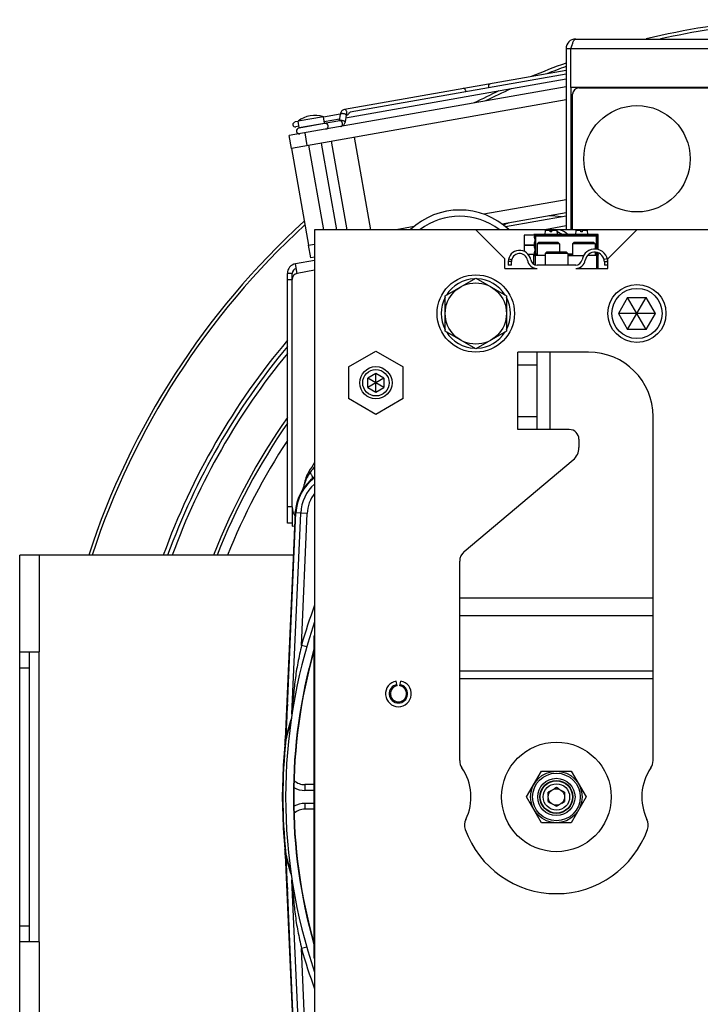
# Model space of a CAD drawing. Extents: x -1704 to 1181, y 8 to 1714.
# Tile 2 of 84: x -1704 to -1492, y 794 to 1100. Entities that reach past the tile are written whole.
import ezdxf

# ---------------------------------------------------------------- set-up
doc = ezdxf.new("R2010")
doc.units = 0
doc.header["$LTSCALE"] = 65.395
doc.layers.get('0').update_dxf_attribs({"linetype": 'CONTINUOUS'})
doc.layers.add('3_ALL_AXES', color=7, linetype='CONTINUOUS')

msp = doc.modelspace()

# ---------------------------------------------------------------- linework, layer by layer
at = {"color": 6, "linetype": 'CONTINUOUS'}
for p, q in [((-1531.05, 1093.92), (-1373.05, 1093.92)), ((-1534.05, 1090.92), (-1534.05, 1034.76)), ((-1532.55, 1090.92), (-1534.05, 1090.92)), ((-1532.55, 1078.92), (-1532.55, 1034.76)), ((-1498.55, 1078.92), (-1498.55, 1078.76)), ((-1532.05, 1037.92), (-1532.55, 1037.92)), ((-1622.16, 858.76), (-1621.91, 858.76))]:
    msp.add_line(p, q, dxfattribs=at)
at = {"color": 2, "linetype": 'CONTINUOUS'}
for p, q in [((-1532.55, 1078.92), (-1532.55, 1090.92)), ((-1458.05, 1078.92), (-1532.55, 1078.92)), ((-1530.05, 1078.76), (-1458.05, 1078.76)), ((-1494.35, 1078.92), (-1494.35, 1078.76)), ((-1494.28, 1078.76), (-1494.28, 1078.92)), ((-1492.83, 1078.92), (-1492.83, 1078.76)), ((-1492.75, 1078.76), (-1492.75, 1078.92)), ((-1532.05, 1034.76), (-1532.05, 1076.76)), ((-1618.09, 946.89), (-1621.16, 876.73)), ((-1620.92, 877.27), (-1617.88, 946.88)), ((-1621.95, 864.69), (-1622.16, 858.76)), ((-1622.16, 858.76), (-1621.95, 852.83)), ((-1621.16, 840.79), (-1618.09, 770.63)), ((-1617.88, 770.64), (-1620.92, 840.25))]:
    msp.add_line(p, q, dxfattribs=at)
at = {"color": 9, "linetype": 'CONTINUOUS'}
for p, q in [((-1371.55, 1090.92), (-1532.55, 1090.92)), ((-1616.85, 1066.41), (-1608.97, 1067.8)), ((-1614.35, 1060.86), (-1615.04, 1064.8)), ((-1534.05, 1035.93), (-1540.67, 1034.76)), ((-1532.05, 1036.28), (-1532.55, 1036.19)), ((-1543.82, 1032.72), (-1543.83, 1032.74)), ((-1543.82, 1032.24), (-1543.82, 1032.72)), ((-1524.29, 1032.72), (-1543.82, 1032.72)), ((-1543.52, 1033.02), (-1543.75, 1033.26)), ((-1543.52, 1033.02), (-1543.52, 1026.99)), ((-1543.52, 1033.02), (-1524.59, 1033.02)), ((-1539, 1034.51), (-1540.54, 1034.51)), ((-1536.96, 1034.51), (-1538.5, 1034.51)), ((-1529.5, 1034.51), (-1531.04, 1034.51)), ((-1527.46, 1034.51), (-1529, 1034.51)), ((-1524.35, 1033.26), (-1524.59, 1033.02)), ((-1524.59, 1028.72), (-1524.59, 1033.02)), ((-1524.29, 1032.72), (-1524.05, 1032.96)), ((-1524.29, 1032.72), (-1524.29, 1028.66)), ((-1543.82, 1029.24), (-1543.82, 1030.78)), ((-1543.83, 1027.28), (-1543.82, 1027.29)), ((-1543.82, 1027.29), (-1543.82, 1027.78)), ((-1543.82, 1027.29), (-1543.05, 1027.29)), ((-1543.75, 1026.76), (-1543.52, 1026.99)), ((-1543.05, 1026.99), (-1543.52, 1026.99)), ((-1533.55, 1027.29), (-1532.05, 1027.29)), ((-1532.05, 1026.99), (-1533.55, 1026.99)), ((-1525.05, 1027.29), (-1524.29, 1027.29)), ((-1524.59, 1026.99), (-1525.05, 1026.99)), ((-1524.59, 1026.99), (-1524.59, 1027.71)), ((-1524.59, 1026.99), (-1524.35, 1026.76)), ((-1524.29, 1027.63), (-1524.29, 1027.29)), ((-1524.05, 1027.06), (-1524.29, 1027.29)), ((-1551.86, 1025.76), (-1550.89, 1025.5)), ((-1521.26, 1025.76), (-1522.23, 1025.51)), ((-1612.05, 1022.17), (-1617.51, 1021.21)), ((-1619.01, 1019.21), (-1620.51, 1019.21)), ((-1539.05, 996.76), (-1539.05, 972.76)), ((-1543.05, 992.76), (-1549.05, 992.76)), ((-1549.05, 976.76), (-1543.05, 976.76)), ((-1613.82, 959.71), (-1613.43, 959.47)), ((-1614.97, 954.92), (-1614.94, 955.12)), ((-1619.01, 948.73), (-1620.51, 948.73)), ((-1619.08, 884.47), (-1616.36, 946.82)), ((-1614.36, 946.73), (-1617.88, 946.88)), ((-1616.15, 905.8), (-1614.36, 946.73)), ((-1697.55, 933.76), (-1697.55, 903.76)), ((-1567.05, 920.49), (-1507.05, 920.49)), ((-1507.05, 914.99), (-1567.05, 914.99)), ((-1614.5, 905.33), (-1616.15, 905.8)), ((-1612.05, 906.76), (-1612.25, 906.76)), ((-1700.55, 898.76), (-1703.55, 898.76)), ((-1567.05, 897.92), (-1507.05, 897.92)), ((-1507.05, 895.42), (-1567.05, 895.42)), ((-1621.13, 876.82), (-1621.17, 876.08)), ((-1620.82, 877.24), (-1620.81, 877.26)), ((-1621.95, 864.69), (-1621.8, 864.69)), ((-1615.05, 862.58), (-1615.05, 860.76)), ((-1615.05, 856.76), (-1615.05, 854.94)), ((-1621.8, 852.83), (-1621.95, 852.83)), ((-1621.17, 841.44), (-1621.13, 840.7)), ((-1616.36, 770.7), (-1619.08, 833.05)), ((-1703.55, 818.76), (-1700.55, 818.76)), ((-1697.55, 813.76), (-1697.55, 783.76)), ((-1614.5, 812.19), (-1616.15, 811.71)), ((-1614.36, 770.79), (-1616.15, 811.71)), ((-1612.25, 810.76), (-1612.05, 810.76))]:
    msp.add_line(p, q, dxfattribs=at)
at = {"color": 7, "linetype": 'CONTINUOUS'}
for p, q in [((-1534.05, 1084.16), (-1602.83, 1072.03)), ((-1534.05, 1079.08), (-1619.97, 1063.93)), ((-1534.05, 1075.02), (-1619.27, 1059.99)), ((-1608.97, 1067.8), (-1609.33, 1069.82)), ((-1604.1, 1070.6), (-1604.4, 1068.5)), ((-1602.32, 1070.34), (-1602.63, 1068.2)), ((-1601.99, 1070.35), (-1602.31, 1070.29)), ((-1616.85, 1066.41), (-1617.21, 1068.43)), ((-1604.21, 1068.54), (-1616.83, 1066.31)), ((-1619.27, 1059.99), (-1619.97, 1063.93)), ((-1599.82, 1063.42), (-1594.77, 1034.76)), ((-1609.24, 1034.76), (-1613.86, 1060.95)), ((-1605.18, 1034.76), (-1609.92, 1061.64)), ((-1602, 1034.76), (-1606.84, 1062.18)), ((-1534.05, 1044.05), (-1559.57, 1039.55)), ((-1534.05, 1039.99), (-1553.88, 1036.49)), ((-1581.19, 1035.74), (-1586.74, 1034.76)), ((-1612.05, 1034.76), (-1612.05, 682.76)), ((-1292.05, 1034.76), (-1612.05, 1034.76)), ((-1562.05, 1034.76), (-1553.05, 1025.76)), ((-1547.05, 1033.01), (-1547.05, 1028.05)), ((-1543.75, 1033.01), (-1547.05, 1033.01)), ((-1544.05, 1033.26), (-1544.05, 1033.01)), ((-1524.05, 1033.26), (-1544.05, 1033.26)), ((-1540.54, 1034.51), (-1540.65, 1033.26)), ((-1539, 1034.56), (-1540.49, 1034.56)), ((-1539, 1034.06), (-1539, 1034.56)), ((-1538.5, 1034.06), (-1539, 1034.06)), ((-1538.5, 1034.06), (-1538.5, 1034.56)), ((-1537.01, 1034.56), (-1538.5, 1034.56)), ((-1536.96, 1034.51), (-1536.85, 1033.26)), ((-1536.95, 1034.32), (-1535.11, 1033.26)), ((-1531.04, 1034.51), (-1531.15, 1033.26)), ((-1529.5, 1034.56), (-1530.99, 1034.56)), ((-1529.5, 1034.06), (-1529.5, 1034.56)), ((-1529, 1034.06), (-1529.5, 1034.06)), ((-1529, 1034.06), (-1529, 1034.56)), ((-1527.51, 1034.56), (-1529, 1034.56)), ((-1527.46, 1034.51), (-1527.35, 1033.26)), ((-1524.05, 1028.61), (-1524.05, 1033.26)), ((-1521.05, 1025.76), (-1512.05, 1034.76)), ((-1613.98, 1029.96), (-1612.05, 1030.3)), ((-1613.28, 1026.02), (-1613.98, 1029.96)), ((-1547.05, 1030.04), (-1543.85, 1030.04)), ((-1547.05, 1029.98), (-1543.85, 1029.98)), ((-1542.65, 1030.76), (-1543.05, 1030.36)), ((-1543.05, 1030.36), (-1543.05, 1026.76)), ((-1536.05, 1030.36), (-1543.05, 1030.36)), ((-1536.45, 1030.76), (-1542.65, 1030.76)), ((-1536.45, 1030.76), (-1536.05, 1030.36)), ((-1536.05, 1030.36), (-1536.05, 1027.76)), ((-1531.65, 1030.76), (-1532.05, 1030.36)), ((-1532.05, 1030.36), (-1532.05, 1026.76)), ((-1525.05, 1030.36), (-1532.05, 1030.36)), ((-1525.45, 1030.76), (-1531.65, 1030.76)), ((-1525.45, 1030.76), (-1525.05, 1030.36)), ((-1525.05, 1030.36), (-1525.05, 1028.76)), ((-1543.75, 1027.01), (-1545.72, 1027.01)), ((-1544.05, 1024.03), (-1544.05, 1027.01)), ((-1540.55, 1026.76), (-1544.05, 1026.76)), ((-1543.55, 1023.82), (-1543.55, 1026.76)), ((-1540.15, 1027.76), (-1540.55, 1027.36)), ((-1540.55, 1027.36), (-1540.55, 1023.76)), ((-1533.55, 1027.36), (-1540.55, 1027.36)), ((-1533.95, 1027.76), (-1540.15, 1027.76)), ((-1533.95, 1027.76), (-1533.55, 1027.36)), ((-1533.55, 1027.36), (-1533.55, 1023.76)), ((-1533.55, 1026.76), (-1528.6, 1026.76)), ((-1524.05, 1026.76), (-1527.37, 1026.76)), ((-1525.05, 1027.76), (-1525.05, 1026.76)), ((-1524.55, 1022.76), (-1524.55, 1026.76)), ((-1524.05, 1022.76), (-1524.05, 1027.55)), ((-1612.05, 1026.23), (-1613.28, 1026.02)), ((-1553.05, 1022.76), (-1553.05, 1025.76)), ((-1551.98, 1024.86), (-1551.98, 1023.76)), ((-1550.98, 1024.86), (-1551.98, 1024.86)), ((-1550.98, 1023.76), (-1551.98, 1023.76)), ((-1550.98, 1023.76), (-1550.98, 1024.86)), ((-1531.05, 1023.76), (-1543.05, 1023.76)), ((-1522.14, 1024.76), (-1522.14, 1023.76)), ((-1521.14, 1024.76), (-1522.14, 1024.76)), ((-1521.14, 1023.76), (-1522.14, 1023.76)), ((-1521.14, 1023.76), (-1521.14, 1024.76)), ((-1521.05, 1022.76), (-1521.05, 1025.76)), ((-1619.01, 1021.21), (-1620.51, 1021.21)), ((-1619.01, 1019.27), (-1619.01, 1021.21)), ((-1553.05, 1022.76), (-1543.05, 1022.76)), ((-1544.05, 1022.76), (-1544.05, 1022.93)), ((-1543.55, 1022.76), (-1543.55, 1022.8)), ((-1531.05, 1022.76), (-1521.05, 1022.76)), ((-1571.55, 1014.24), (-1562.05, 1019.73)), ((-1562.05, 1019.73), (-1552.55, 1014.24)), ((-1571.55, 1003.27), (-1571.55, 1014.24)), ((-1552.55, 1014.24), (-1552.55, 1003.27)), ((-1514.94, 1013.76), (-1517.83, 1008.76)), ((-1514.94, 1003.76), (-1509.17, 1013.76)), ((-1509.17, 1003.76), (-1514.94, 1013.76)), ((-1514.94, 1013.76), (-1509.17, 1013.76)), ((-1506.28, 1008.76), (-1509.17, 1013.76)), ((-1517.83, 1008.76), (-1514.94, 1003.76)), ((-1506.28, 1008.76), (-1517.83, 1008.76)), ((-1509.17, 1003.76), (-1506.28, 1008.76)), ((-1562.05, 997.79), (-1571.55, 1003.27)), ((-1552.55, 1003.27), (-1562.05, 997.79)), ((-1509.17, 1003.76), (-1514.94, 1003.76)), ((-1601.55, 992.17), (-1593.05, 997.07)), ((-1593.05, 997.07), (-1584.55, 992.17)), ((-1549.05, 972.76), (-1549.05, 996.76)), ((-1527.05, 996.76), (-1549.05, 996.76)), ((-1543.05, 972.76), (-1543.05, 996.76)), ((-1601.55, 992.17), (-1601.55, 982.35)), ((-1593.05, 990.15), (-1595.55, 988.7)), ((-1593.05, 984.37), (-1593.05, 990.15)), ((-1590.55, 988.7), (-1593.05, 990.15)), ((-1584.55, 982.35), (-1584.55, 992.17)), ((-1590.55, 988.7), (-1595.55, 985.82)), ((-1595.55, 985.82), (-1595.55, 988.7)), ((-1590.55, 985.82), (-1595.55, 988.7)), ((-1590.55, 988.7), (-1590.55, 985.82)), ((-1595.55, 985.82), (-1593.05, 984.37)), ((-1593.05, 984.37), (-1590.55, 985.82)), ((-1593.05, 977.44), (-1601.55, 982.35)), ((-1584.55, 982.35), (-1593.05, 977.44)), ((-1507.05, 870.06), (-1507.05, 976.76)), ((-1533.05, 972.76), (-1549.05, 972.76)), ((-1530.05, 969.76), (-1530.05, 967.14)), ((-1565.62, 934.96), (-1531.84, 963.31)), ((-1619.01, 948.72), (-1619.01, 942.76)), ((-1619.01, 943.73), (-1620.51, 943.73)), ((-1619.01, 942.76), (-1618.27, 942.89)), ((-1703.55, 783.76), (-1703.55, 933.76)), ((-1618.67, 933.76), (-1703.55, 933.76)), ((-1567.05, 870.06), (-1567.05, 931.89)), ((-1612.25, 908.76), (-1612.25, 808.76)), ((-1612.25, 908.76), (-1612.05, 908.76)), ((-1703.55, 903.76), (-1697.55, 903.76)), ((-1700.55, 813.76), (-1700.55, 903.76)), ((-1697.55, 813.76), (-1697.55, 903.76)), ((-1586.49, 893.22), (-1586.75, 894.7)), ((-1585.62, 893.22), (-1585.36, 894.7)), ((-1546.29, 858.76), (-1541.67, 866.76)), ((-1541.67, 866.76), (-1532.43, 866.76)), ((-1532.43, 866.76), (-1527.81, 858.76)), ((-1612.25, 862.58), (-1615.05, 862.58)), ((-1537.05, 861.65), (-1537.87, 861.18)), ((-1536.24, 861.18), (-1537.05, 861.65)), ((-1612.25, 860.76), (-1615.05, 860.76)), ((-1541.67, 850.76), (-1546.29, 858.76)), ((-1538.74, 860.67), (-1539.55, 860.2)), ((-1539.55, 859.26), (-1539.55, 860.2)), ((-1534.55, 860.2), (-1535.37, 860.67)), ((-1534.55, 860.2), (-1534.55, 859.26)), ((-1527.81, 858.76), (-1532.43, 850.76)), ((-1612.25, 856.76), (-1615.05, 856.76)), ((-1539.55, 857.32), (-1539.55, 858.26)), ((-1539.55, 857.32), (-1538.74, 856.85)), ((-1537.87, 856.34), (-1537.05, 855.87)), ((-1537.05, 855.87), (-1536.24, 856.34)), ((-1535.37, 856.85), (-1534.55, 857.32)), ((-1534.55, 858.26), (-1534.55, 857.32)), ((-1612.25, 854.94), (-1615.05, 854.94)), ((-1532.43, 850.76), (-1541.67, 850.76)), ((-1697.55, 813.76), (-1703.55, 813.76)), ((-1612.05, 808.76), (-1612.25, 808.76))]:
    msp.add_line(p, q, dxfattribs=at)
at = {"color": 3, "linetype": 'CONTINUOUS'}
for p, q in [((-1534.05, 1038.97), (-1552.82, 1035.66)), ((-1612.05, 1025.22), (-1618.03, 1024.16)), ((-1617.51, 1021.21), (-1618.03, 1024.16)), ((-1620.51, 943.73), (-1620.51, 1021.21)), ((-1619.01, 948.72), (-1619.01, 1019.27))]:
    msp.add_line(p, q, dxfattribs=at)
at = {"color": 2, "linetype": 'CONTINUOUS'}
msp.add_circle((-1512.05, 1056.76), 16.5, dxfattribs=at)
at = {"color": 7, "linetype": 'CONTINUOUS'}
for centre, radius in [((-1562.05, 1008.76), 12), ((-1562.05, 1008.76), 9.5), ((-1512.05, 1008.76), 9), ((-1512.05, 1008.76), 7.8), ((-1593.05, 987.26), 5), ((-1593.05, 987.26), 4.1), ((-1537.05, 858.76), 17), ((-1537.05, 858.76), 8), ((-1537.05, 858.76), 5.13), ((-1537.05, 858.76), 5), ((-1537.05, 858.76), 4.1), ((-1537.05, 858.76), 2.55)]:
    msp.add_circle(centre, radius, dxfattribs=at)
at = {"color": 9, "linetype": 'CONTINUOUS'}
for radius in [7.39, 5.78]:
    msp.add_circle((-1537.05, 858.76), radius, dxfattribs=at)
at = {"color": 7, "linetype": 'CONTINUOUS'}
for centre, radius, start, end in [((-1452.05, 858.76), 242, 94.7958, 103.6507), ((-1452.05, 858.76), 241, 95.118, 102.621), ((-1452.05, 858.76), 242, 109.8076, 112.5513), ((-1452.05, 858.76), 241, 109.8936, 111.4182), ((-1452.05, 858.76), 241, 114.259, 116.3675), ((-1452.05, 858.76), 242, 115.1602, 117.1645), ((-1616.78, 1065.41), 0.9, 100, 280), ((-1616.65, 1066.45), 0.2, 190, 220.0001), ((-1609.17, 1067.77), 0.2, 339.9999, 10), ((-1608.7, 1066.83), 0.9, 280, 100), ((-1452.05, 858.76), 242, 132.4209, 161.9455), ((-1452.05, 858.76), 241, 132.5723, 161.8678), ((-1543.75, 1032.96), 0.3, 89.9846, 170.4342), ((-1540.49, 1034.51), 0.05, 90, 175), ((-1537.05, 1029.76), 5, 106.968, 112.9734), ((-1537.05, 1029.76), 5, 44.4432, 106.2401), ((-1537.01, 1034.51), 0.05, 5, 90), ((-1530.99, 1034.51), 0.05, 90, 175), ((-1527.51, 1034.51), 0.05, 5, 90), ((-1524.35, 1032.96), 0.3, 359.9872, 90.0128), ((-1548.48, 1024.86), 3.5, 9.418, 180), ((-1548.48, 1024.86), 2.5, 9.418, 180), ((-1525.14, 1024.76), 4, 0, 170.4059), ((-1525.14, 1024.76), 3, 0, 170.4059), ((-1543.05, 1025.76), 3, 189.418, 270), ((-1543.05, 1025.76), 2, 189.418, 270), ((-1531.05, 1025.76), 2, 270, 350.4059), ((-1531.05, 1025.76), 3, 270, 350.4059), ((-1617.51, 1021.21), 1.5, 100, 180), ((-1562.05, 1008.76), 10.75, 92.1397, 147.8627), ((-1562.05, 1008.76), 10.75, 32.1365, 87.8598), ((-1562.05, 1008.76), 10.75, 152.1069, 207.8944), ((-1562.05, 1008.76), 10.75, 332.1069, 27.8944), ((-1562.05, 1008.76), 10.75, 212.1365, 267.8598), ((-1562.05, 1008.76), 10.75, 272.1397, 327.8627), ((-1452.05, 858.76), 220.12, 139.9389, 160.0785), ((-1527.05, 976.76), 20, 0, 90), ((-1533.05, 969.76), 3, 0, 90), ((-1452.05, 858.76), 201.51, 146.7224, 158.1474), ((-1535.05, 967.14), 5, 310, 360), ((-1563.05, 931.89), 4, 130, 180), ((-1452.05, 858.76), 169, 161.2355, 198.7645), ((-1452.05, 858.76), 166.6, 164.0698, 195.9301), ((-1452.05, 858.76), 166.5, 164.1978, 195.8022), ((-1586.05, 890.76), 4, 100, 80), ((-1586.05, 890.76), 2.85, 100, 80), ((-1586.05, 890.76), 2.5, 100, 80), ((-1563.05, 870.06), 4, 180, 214.4115), ((-1579.55, 858.76), 16, 334.1774, 34.4115), ((-1494.55, 858.76), 16, 145.5885, 205.8226), ((-1511.05, 870.06), 4, 325.5885, 360), ((-1615.05, 867.86), 7.1, 240.7002, 270), ((-1615.05, 867.86), 5.28, 229.5892, 270), ((-1615.05, 849.66), 7.1, 90, 119.2998), ((-1615.05, 849.66), 5.28, 90, 130.4108), ((-1561.55, 850.05), 4, 154.1774, 199.5766), ((-1512.56, 850.05), 4, 340.4234, 25.8226), ((-1537.05, 858.76), 30, 199.5766, 340.4234)]:
    msp.add_arc(centre, radius, start, end, dxfattribs=at)
at = {"color": 6, "linetype": 'CONTINUOUS'}
for centre, radius, start, end in [((-1531.05, 1090.92), 3, 90, 180), ((-1495.03, 1078.84), 0.769, 174.1622, 179.996), ((-1567.05, 1018.76), 22.1, 46.4054, 133.5946), ((-1567.05, 1018.76), 20.16, 52.552, 127.4457), ((-1452.05, 858.76), 190.69, 147.0458, 148.0338), ((-1603.61, 946.26), 14.5, 125.6179, 125.6328), ((-1619.23, 956.17), 4, 327.6118, 352.8145), ((-1452.05, 858.76), 170, 173.1841, 174.5422), ((-1452.05, 858.76), 170, 182, 185.4578), ((-1452.05, 858.76), 170, 185.4578, 186.8144)]:
    msp.add_arc(centre, radius, start, end, dxfattribs=at)
at = {"color": 2, "linetype": 'CONTINUOUS'}
for centre, radius, start, end in [((-1531.05, 1090.92), 1.5, 144.3808, 179.992), ((-1530.05, 1076.76), 2, 90.0002, 179.9998), ((-1495.25, 1078.84), 0.548, 171.7689, 179.977), ((-1605.34, 954.42), 10, 148.0338, 172.8145), ((-1603.61, 946.26), 14.5, 125.6328, 177.5), ((-1603.61, 946.26), 14.29, 126.2369, 177.5), ((-1631.71, 877.74), 10.79, 353.968, 357.4986), ((-1452.05, 858.76), 170, 174.5422, 178), ((-1452.05, 858.76), 169.86, 173.9685, 186.0315), ((-1656.12, 878.26), 35, 354.5422, 357.5), ((-1452.05, 858.76), 170, 182, 185.4578), ((-1656.12, 839.26), 35, 2.5, 5.4578), ((-1631.71, 839.78), 10.79, 2.5014, 6.032)]:
    msp.add_arc(centre, radius, start, end, dxfattribs=at)
at = {"color": 9, "linetype": 'CONTINUOUS'}
for centre, radius, start, end in [((-1556.8, 1079.23), 1.25, 189.9707, 201.4989), ((-1566.38, 1077.54), 1.25, 358.5011, 10.0293), ((-1540.05, 1006.54), 32.51, 81.8991, 88.8628), ((-1540.05, 1006.54), 32.51, 111.1295, 114.3203), ((-1543.52, 1032.72), 0.3, 90.0842, 179.9158), ((-1524.59, 1032.72), 0.3, 0.0842, 89.9158), ((-1543.52, 1027.29), 0.3, 180.0842, 269.9158), ((-1524.59, 1027.29), 0.3, 270.0842, 359.9158), ((-1452.05, 858.76), 218.87, 140.3252, 159.9594), ((-1452.05, 858.76), 217.54, 140.752, 159.8309), ((-1452.05, 858.76), 205.55, 145.0459, 158.5979), ((-1452.05, 858.76), 204.51, 145.4607, 158.4835), ((-1567.68, 926.33), 56.49, 141.7572, 144.0812), ((-1603.61, 946.26), 12.77, 131.4331, 177.5), ((-1619.83, 947.92), 8.7, 55.1633, 55.8377), ((-1603.61, 946.26), 10.77, 141.6682, 177.5), ((-1452.05, 858.76), 170.71, 159.6008, 164.0032), ((-670.32, 824.25), 952.25, 176.19151, 176.8353), ((-1560.21, 863.17), 62.33, 161.386, 166.9283), ((-1565.53, 863.35), 57, 161.0503, 165.8747), ((-1565.82, 863.45), 56.7, 165.9138, 166.5768), ((-676.74, 892.88), 945.83, 183.1622, 183.81069), ((-1566.09, 854.01), 56.42, 193.4218, 194.0893), ((-1560.21, 854.34), 62.33, 193.0717, 198.6139), ((-1565.51, 854.17), 57.03, 194.1059, 198.9477), ((-1452.05, 858.76), 170.71, 195.9968, 200.3992)]:
    msp.add_arc(centre, radius, start, end, dxfattribs=at)
at = {"color": 3, "linetype": 'CONTINUOUS'}
for centre, radius, start, end in [((-1617.51, 1021.21), 3, 100, 180), ((-1617.01, 1019.27), 2, 104.4775, 180), ((-1614.01, 948.72), 5, 180, 214.3551)]:
    msp.add_arc(centre, radius, start, end, dxfattribs=at)
at = {"color": 7, "linetype": 'CONTINUOUS'}
for centre, start_param, end_param in [((-1543.86, 1031.51), -1.062647, -0.607384), ((-1543.86, 1031.51), -2.940442, -2.078945), ((-1543.91, 1030.01), -1.59096, -1.550632), ((-1543.86, 1028.51), -1.062647, -0.20115), ((-1543.86, 1028.51), -2.534208, -2.078945)]:
    msp.add_ellipse(centre, major_axis=(0, 1.5), ratio=0.034921, start_param=start_param, end_param=end_param, dxfattribs=at)
at = {"color": 6, "linetype": 'CONTINUOUS'}
msp.add_open_spline([(-1532.55, 1090.92), (-1532.43, 1091.3), (-1532.25, 1091.86), (-1532, 1092.57), (-1531.82, 1093.02), (-1531.64, 1093.39), (-1531.45, 1093.67), (-1531.27, 1093.86), (-1531.12, 1093.92), (-1531.05, 1093.92)], degree=3, knots=[0, 0, 0, 0, 0.349768, 0.509488, 0.651903, 0.772828, 0.869754, 0.94319, 1, 1, 1, 1], dxfattribs=at)
at = {"color": 9, "linetype": 'CONTINUOUS'}
for points, knots in [([(-1565.14, 1077.76), (-1565.16, 1077.88), (-1565.23, 1078.09), (-1565.41, 1078.36), (-1565.65, 1078.53), (-1565.84, 1078.55), (-1565.93, 1078.54)], [0, 0, 0, 0, 0.288007, 0.555333, 0.790533, 1, 1, 1, 1]), ([(-1558.04, 1079.01), (-1558.06, 1079.13), (-1558.07, 1079.36), (-1557.99, 1079.67), (-1557.82, 1079.91), (-1557.65, 1080), (-1557.57, 1080.01)], [0, 0, 0, 0, 0.288007, 0.555333, 0.790533, 1, 1, 1, 1]), ([(-1602.58, 1070.58), (-1602.72, 1070.64), (-1602.96, 1070.7), (-1603.28, 1070.75), (-1603.52, 1070.77), (-1603.74, 1070.76), (-1603.92, 1070.73), (-1604.04, 1070.68), (-1604.09, 1070.62), (-1604.1, 1070.6)], [0, 0, 0, 0, 0.292792, 0.455174, 0.61211, 0.751995, 0.86526, 0.946441, 1, 1, 1, 1]), ([(-1602.05, 1071.25), (-1602.07, 1071.37), (-1602.14, 1071.58), (-1602.32, 1071.85), (-1602.56, 1072.02), (-1602.75, 1072.04), (-1602.83, 1072.03)], [0, 0, 0, 0, 0.288007, 0.555333, 0.790533, 1, 1, 1, 1]), ([(-1602.32, 1070.34), (-1602.31, 1070.38), (-1602.37, 1070.46), (-1602.47, 1070.52), (-1602.54, 1070.56), (-1602.58, 1070.58)], [0, 0, 0, 0, 0.360719, 0.64497, 1, 1, 1, 1]), ([(-1602.25, 1070.4), (-1602.21, 1070.45), (-1602.03, 1070.7), (-1602.01, 1071.03), (-1602.05, 1071.25)], [0, 0, 0, 0, 0.225045, 1, 1, 1, 1]), ([(-1602.89, 1068.44), (-1603.02, 1068.5), (-1603.31, 1068.58), (-1603.74, 1068.63), (-1604.08, 1068.63), (-1604.29, 1068.58), (-1604.37, 1068.53), (-1604.39, 1068.51)], [0, 0, 0, 0, 0.276143, 0.581876, 0.841369, 0.934739, 1, 1, 1, 1]), ([(-1603.42, 1067.76), (-1603.44, 1067.88), (-1603.51, 1068.09), (-1603.69, 1068.36), (-1603.94, 1068.53), (-1604.12, 1068.55), (-1604.21, 1068.54)], [0, 0, 0, 0, 0.288007, 0.555333, 0.790533, 1, 1, 1, 1]), ([(-1603.89, 1066.77), (-1603.81, 1066.78), (-1603.64, 1066.87), (-1603.47, 1067.11), (-1603.39, 1067.42), (-1603.4, 1067.65), (-1603.42, 1067.76)], [0, 0, 0, 0, 0.209467, 0.444667, 0.711993, 1, 1, 1, 1]), ([(-1602.63, 1068.2), (-1602.62, 1068.24), (-1602.68, 1068.32), (-1602.78, 1068.39), (-1602.85, 1068.42), (-1602.89, 1068.44)], [0, 0, 0, 0, 0.360719, 0.64497, 1, 1, 1, 1]), ([(-1613.43, 959.47), (-1613.58, 959.28), (-1613.85, 958.89), (-1614.2, 958.3), (-1614.51, 957.71), (-1614.72, 957.23), (-1614.87, 956.86), (-1614.97, 956.6), (-1615.05, 956.36), (-1615.12, 956.13), (-1615.18, 955.96), (-1615.23, 955.79), (-1615.24, 955.75), (-1615.26, 955.66), (-1615.26, 955.67)], [0, 0, 0, 0, 0.169571, 0.333122, 0.489496, 0.636609, 0.70586, 0.771405, 0.832339, 0.887275, 0.934416, 0.970845, 0.993512, 1, 1, 1, 1]), ([(-1612.75, 957.51), (-1612.72, 957.53), (-1612.68, 957.6), (-1612.67, 957.74), (-1612.69, 957.93), (-1612.76, 958.16), (-1612.87, 958.44), (-1613.08, 958.89), (-1613.29, 959.23), (-1613.43, 959.47)], [0, 0, 0, 0, 0.046982, 0.108846, 0.193925, 0.305602, 0.444741, 0.609342, 1, 1, 1, 1]), ([(-1618.09, 946.89), (-1618.09, 947.08), (-1618.02, 947.45), (-1617.88, 947.8), (-1617.79, 947.98)], [0, 0, 0, 0, 0.488064, 1, 1, 1, 1]), ([(-1618.35, 941.03), (-1618.35, 941.11), (-1618.31, 941.44), (-1618.21, 941.75), (-1618.1, 941.97)], [0, 0, 0, 0, 0.242304, 1, 1, 1, 1]), ([(-1616.15, 905.8), (-1616.3, 904.88), (-1616.7, 903.08), (-1617.28, 900.4), (-1617.75, 897.74), (-1618.24, 894.22), (-1618.59, 890.74), (-1618.87, 887.29), (-1618.98, 885.6), (-1619.04, 884.76)], [0, 0, 0, 0, 0.131355, 0.259896, 0.386805, 0.51268, 0.760944, 0.881258, 1, 1, 1, 1]), ([(-1621.17, 876.08), (-1621.17, 876.07), (-1621.17, 876.06), (-1621.17, 876.05), (-1621.18, 876.03), (-1621.18, 876.04), (-1621.18, 876.06), (-1621.18, 876.08), (-1621.18, 876.11), (-1621.18, 876.15), (-1621.18, 876.2), (-1621.17, 876.28), (-1621.17, 876.46), (-1621.16, 876.62), (-1621.16, 876.73)], [0, 0, 0, 0, 0.034586, 0.05513, 0.062647, 0.069235, 0.088301, 0.119787, 0.163297, 0.218319, 0.284285, 0.360594, 0.5417, 1, 1, 1, 1]), ([(-1621.16, 840.79), (-1621.16, 840.9), (-1621.17, 841.06), (-1621.17, 841.24), (-1621.18, 841.32), (-1621.18, 841.36), (-1621.18, 841.41), (-1621.18, 841.44), (-1621.18, 841.46), (-1621.18, 841.47), (-1621.18, 841.49), (-1621.17, 841.47), (-1621.17, 841.46), (-1621.17, 841.45), (-1621.17, 841.44)], [0, 0, 0, 0, 0.458312, 0.639416, 0.715726, 0.781693, 0.836718, 0.880239, 0.911718, 0.930772, 0.937378, 0.944889, 0.965419, 1, 1, 1, 1]), ([(-1619.04, 832.76), (-1618.98, 831.92), (-1618.87, 830.23), (-1618.59, 826.78), (-1618.24, 823.29), (-1617.75, 819.78), (-1617.28, 817.11), (-1616.7, 814.43), (-1616.3, 812.63), (-1616.15, 811.71)], [0, 0, 0, 0, 0.118742, 0.239056, 0.48732, 0.613195, 0.740104, 0.868645, 1, 1, 1, 1])]:
    msp.add_open_spline(points, degree=3, knots=knots, dxfattribs=at)
at = {"color": 2, "linetype": 'CONTINUOUS'}
msp.add_open_spline([(-1495.8, 1078.84), (-1495.8, 1078.86), (-1495.8, 1078.89), (-1495.79, 1078.92)], degree=3, dxfattribs=at)
at = {"color": 7, "linetype": 'CONTINUOUS'}
for points, knots in [([(-1602.83, 1072.03), (-1603, 1072), (-1603.32, 1071.88), (-1603.71, 1071.55), (-1603.98, 1071.1), (-1604.07, 1070.77), (-1604.1, 1070.6)], [0, 0, 0, 0, 0.246716, 0.494246, 0.744505, 1, 1, 1, 1]), ([(-1602.31, 1070.37), (-1602.31, 1070.38), (-1602.31, 1070.38), (-1602.3, 1070.39), (-1602.31, 1070.38), (-1602.31, 1070.36), (-1602.31, 1070.35), (-1602.32, 1070.34)], [0, 0, 0, 0, 0.169795, 0.186397, 0.222881, 0.47902, 1, 1, 1, 1]), ([(-1601.99, 1070.35), (-1601.93, 1070.36), (-1601.75, 1070.44), (-1601.53, 1070.69), (-1601.38, 1070.91), (-1601.29, 1071)], [0, 0, 0, 0, 0.208296, 0.581679, 1, 1, 1, 1]), ([(-1601.29, 1071), (-1601.26, 1071.03), (-1601.18, 1071.11), (-1601.07, 1071.17), (-1600.98, 1071.19)], [0, 0, 0, 0, 0.278892, 1, 1, 1, 1]), ([(-1602.63, 1068.2), (-1602.65, 1068.03), (-1602.75, 1067.69), (-1603.01, 1067.25), (-1603.41, 1066.91), (-1603.73, 1066.8), (-1603.89, 1066.77)], [0, 0, 0, 0, 0.2555, 0.50575, 0.753267, 1, 1, 1, 1]), ([(-1543.75, 1033.01), (-1543.74, 1033.01), (-1543.75, 1032.98), (-1543.77, 1032.97), (-1543.8, 1032.92), (-1543.83, 1032.85), (-1543.84, 1032.78), (-1543.83, 1032.74)], [0, 0, 0, 0, 0.062067, 0.153421, 0.276697, 0.594358, 1, 1, 1, 1]), ([(-1543.82, 1032.24), (-1543.82, 1032.12), (-1543.77, 1031.88), (-1543.73, 1031.51), (-1543.77, 1031.14), (-1543.82, 1030.9), (-1543.82, 1030.78)], [0, 0, 0, 0, 0.241839, 0.5, 0.758161, 1, 1, 1, 1]), ([(-1543.75, 1027.01), (-1543.74, 1027.01), (-1543.75, 1027.03), (-1543.77, 1027.05), (-1543.8, 1027.09), (-1543.83, 1027.17), (-1543.84, 1027.24), (-1543.83, 1027.28)], [0, 0, 0, 0, 0.062171, 0.153854, 0.276851, 0.594535, 1, 1, 1, 1]), ([(-1543.82, 1029.24), (-1543.82, 1029.12), (-1543.77, 1028.88), (-1543.73, 1028.51), (-1543.77, 1028.14), (-1543.82, 1027.9), (-1543.82, 1027.78)], [0, 0, 0, 0, 0.241839, 0.5, 0.758161, 1, 1, 1, 1])]:
    msp.add_open_spline(points, degree=3, knots=knots, dxfattribs=at)
at = {"color": 9, "linetype": 'CONTINUOUS'}
msp.add_open_spline([(-1602.31, 1070.35), (-1602.29, 1070.37), (-1602.27, 1070.39), (-1602.25, 1070.4)], degree=3, dxfattribs=at)
at = {"color": 7, "linetype": 'CONTINUOUS'}
for points in [[(-1544.05, 1027.01), (-1544.04, 1026.95), (-1544.01, 1026.89), (-1543.96, 1026.85)], [(-1543.96, 1026.85), (-1543.94, 1026.82), (-1543.9, 1026.8), (-1543.87, 1026.78)], [(-1543.87, 1026.78), (-1543.83, 1026.77), (-1543.79, 1026.76), (-1543.75, 1026.76)], [(-1524.24, 1026.78), (-1524.27, 1026.77), (-1524.31, 1026.76), (-1524.35, 1026.76)], [(-1524.14, 1026.85), (-1524.17, 1026.82), (-1524.2, 1026.8), (-1524.24, 1026.78)], [(-1524.05, 1027.06), (-1524.05, 1026.98), (-1524.09, 1026.9), (-1524.14, 1026.85)]]:
    msp.add_open_spline(points, degree=3, dxfattribs=at)
at = {"layer": '3_ALL_AXES', "color": 7, "linetype": 'CONTINUOUS'}
for p, q in [((-1534.05, 1081.47), (-1602.45, 1069.41)), ((-1534.05, 1082.99), (-1600.98, 1071.19)), ((-1609.33, 1069.82), (-1617.21, 1068.43)), ((-1604.09, 1070.64), (-1609.31, 1069.72)), ((-1617.19, 1068.33), (-1618.1, 1068.17)), ((-1616.93, 1066.85), (-1617.84, 1066.69)), ((-1604.32, 1069.08), (-1609.05, 1068.24)), ((-1619.27, 1059.99), (-1613.98, 1029.96))]:
    msp.add_line(p, q, dxfattribs=at)
for centre, radius, start, end in [((-1611.96, 1061.74), 8.5, 71.9275, 128.0725), ((-1618.04, 1067.42), 0.75, 100, 280)]:
    msp.add_arc(centre, radius, start, end, dxfattribs=at)

doc.saveas('drawing.dxf')
